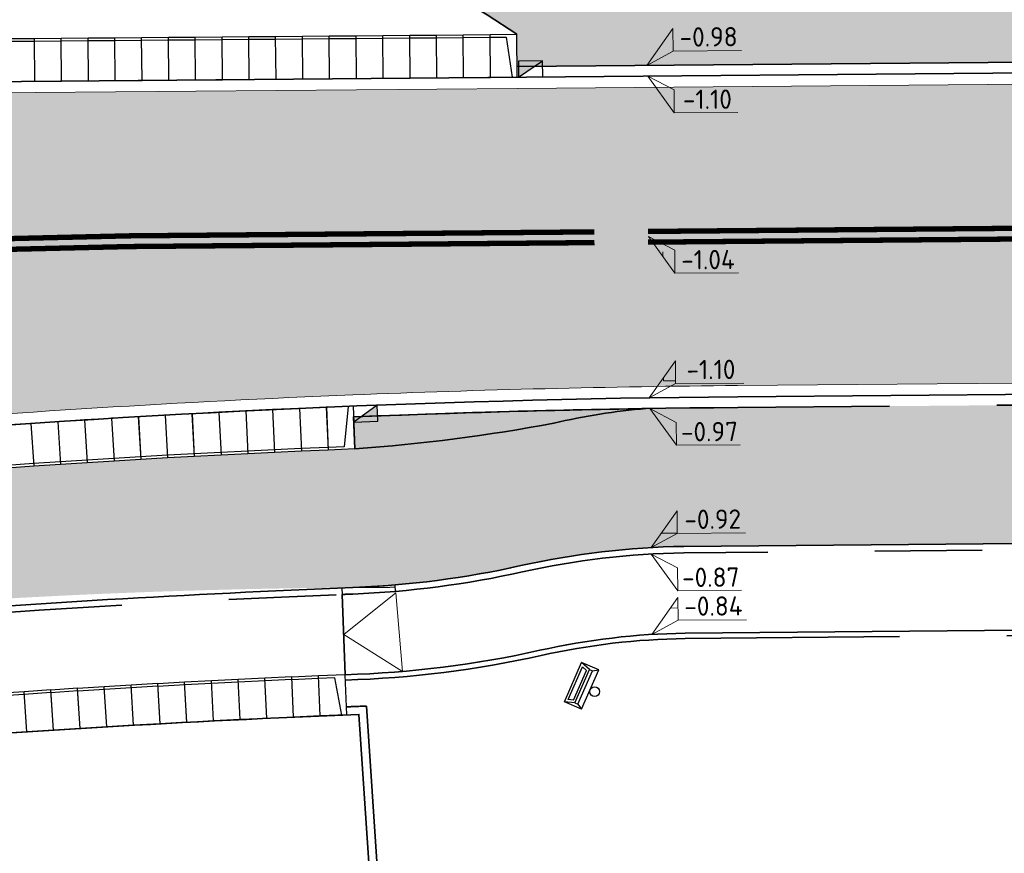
# Model space of a CAD drawing. Header units: metres. Extents: x 126075 to 126745, y 502461 to 502767.
# Tile 41 of 94: x 126675 to 126693, y 502549 to 502565. Entities that reach past the tile are written whole.
import ezdxf
from ezdxf.enums import TextEntityAlignment as Align

# ---------------------------------------------------------------- set-up
doc = ezdxf.new("R2010")
doc.units = ezdxf.units.M
for name, pattern in [('VH-OPSLUITBAND-SO', [10, 4, -2, 2, -2]), ('VH-RIJWIELPADBAND-SO', [20, 8, -2, 2, -2, 0, -2, 2, -2]), ('VH-TROTTOIRBAND-SO', [15, 5, -2, 2, -2, 2, -2]), ('VH-TROTTOIRBAND_VARIANT01-SO', [20, 10, -2, 2, -2, 2, -2]), ('VW-11_STREEP', [2, 1, -1]), ('ZZ-HIDDEN-SO', [4, 2, -2])]:
    doc.linetypes.add(name, pattern=pattern)
doc.layers.get('0').update_dxf_attribs({"linetype": 'CONTINUOUS'})
for name, color, linetype, lineweight in [('N-WE-IE-MEUBILAIR_WEGMEUBILAIR-S-200', 7, 'CONTINUOUS', 25), ('N-WE-RI-HWA_KOLK-S-200', 154, 'CONTINUOUS', 25), ('N-WE-VH-GESLOTENVERHARDING_ASFALT-V', 253, 'CONTINUOUS', 18), ('N-WE-VH-GESLOTENVERHARDING_ASFALT_ROOD-V', 13, 'CONTINUOUS', 18), ('N-WE-VH-KANTOPSLUITING_ELEMENT_INRIT-S', 40, 'CONTINUOUS', 25), ('N-WE-VH-KANTOPSLUITING_ELEMENT_INRIT_180 200-S', 40, 'CONTINUOUS', 25), ('N-WE-VH-KANTOPSLUITING_OPSLUITBAND_100X200-G', 150, 'VH-OPSLUITBAND-SO', 35), ('N-WE-VH-KANTOPSLUITING_OPSLUITBAND_120X250-G', 150, 'VH-OPSLUITBAND-SO', 35), ('N-WE-VH-KANTOPSLUITING_RIJWIELPADBAND_40 120_250-G', 10, 'VH-RIJWIELPADBAND-SO', 35), ('N-WE-VH-KANTOPSLUITING_RIJWIELPADBAND_40 120_250_EINDVERLOOPBAND-S', 10, 'CONTINUOUS', 25), ('N-WE-VH-KANTOPSLUITING_TROTTOIRBAND_130X150_250-G', 210, 'VH-TROTTOIRBAND-SO', 35), ('N-WE-VH-KANTOPSLUITING_TROTTOIRBAND_180X200_250-G', 210, 'VH-TROTTOIRBAND_VARIANT01-SO', 35), ('N-WE-VH-KANTOPSLUITING_VOORKANTBAND-G', 50, 'CONTINUOUS', 35), ('N-WE-VH-KANTVERHARDING_TEGEL-G', 60, 'CONTINUOUS', 18), ('N-WE-VH-MATERIAALGRENS-G', 7, 'ZZ-HIDDEN-SO', 35), ('N-WE-VW-MARKERING_LANGS_STREEP_11_010-G', 7, 'VW-11_STREEP', 13), ('N-WE-VW-MARKERING_LANGS_STREEP_DOORGETROKKEN-G', 7, 'CONTINUOUS', 13), ('N-WE-VW-MARKERING_PUNTSTUK-G', 7, 'CONTINUOUS', 35), ('N-WE-VW-MARKERING_PUNTSTUK-V', 7, 'CONTINUOUS', 18), ('X-XX-AL-AANPIJLING-G', 7, 'CONTINUOUS', 18), ('X-XX-AL-HOOGTELABEL-S-200', 7, 'CONTINUOUS', 18)]:
    doc.layers.add(name, color=color, linetype=linetype, lineweight=lineweight)
doc.styles.add('NLCS-ISO', font='NLCS-ISO.ttf')
pattern_1 = [(0, (0, 0), (0, 6.985), [5.08, -1.905]), (90, (0, 0), (-6.985, 4.277078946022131e-16), [5.08, -1.905])]

# ---------------------------------------------------------------- blocks, each defined once
blk = doc.blocks.new('SVH-INRITELEMENT_130 150_180X750X500_RECHTS')
for p, q in [((0, 0), (0, 0.75)), ((0.5, 0.75), (0, 0.75)), ((0.5, 0), (0.5, 0.75)), ((0.3, 0.7000000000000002), (0, 0.7000000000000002)), ((0.4052631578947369, 0), (0.3, 0.7000000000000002)), ((0.5, 0), (0, 0))]:
    blk.add_line(p, q)
blk = doc.blocks.new('SVH-INRITELEMENT_130 150_180X750X500_MIDDEN')
for p, q in [((0, 0), (0, 0.75)), ((0.5, 0.75), (0, 0.75)), ((0.5, 0), (0.5, 0.75)), ((0.5, 0.7000000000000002), (0, 0.7000000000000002)), ((0.5, 0), (0, 0))]:
    blk.add_line(p, q)
blk = doc.blocks.new('SVH-INRITELEMENT_180 200_180X800X500_LINKS')
for p, q in [((0, 0), (0, 0.7999999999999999)), ((0, 0.7999999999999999), (0.5, 0.7999999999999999)), ((0.09473684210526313, 0), (0.2, 0.75)), ((0.2, 0.75), (0.5, 0.75)), ((0.5, 0), (0.5, 0.7999999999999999)), ((0, 0), (0.5, 0))]:
    blk.add_line(p, q)
blk = doc.blocks.new('SVH-INRITELEMENT_180 200_180X800X500_MIDDEN')
for p, q in [((0, 0), (0, 0.8000000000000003)), ((0, 0.8000000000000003), (0.5, 0.8000000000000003)), ((0, 0.75), (0.5, 0.75)), ((0.5, 0), (0.5, 0.8000000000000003)), ((0, 0), (0.5, 0))]:
    blk.add_line(p, q)
blk = doc.blocks.new('SVH-INRITELEMENT_180 200_180X800X500_RECHTS')
for p, q in [((0, 0), (0, 0.8)), ((0, 0.8), (0.5, 0.8)), ((0, 0.75), (0.3, 0.75)), ((0.3, 0.7500000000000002), (0.405263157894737, 0)), ((0.5, 0), (0.5, 0.8)), ((0, 0), (0.5, 0))]:
    blk.add_line(p, q)
blk = doc.blocks.new('SIE-WEG_AFVALBAK_01-SO')
for p, q in [((2, -0.4537499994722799), (-2, -0.4537500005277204)), ((-1.7, -0.9765520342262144), (-2, -0.4537499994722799)), ((-2, -0.4537500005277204), (-2, -2.20375000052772)), ((1.7, -0.9765520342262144), (2, -0.4537499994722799)), ((2, -0.4537499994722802), (2, -2.20374999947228)), ((-1.7, -1.26203000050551), (-2, -2.20374999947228)), ((1.7, -0.9765520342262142), (-1.7, -0.9765520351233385)), ((-1.7, -1.262030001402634), (-1.7, -0.9765520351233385)), ((1.7, -1.26203000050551), (-1.7, -1.262030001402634)), ((-1.508546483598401, -1.48467000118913), (-1.667362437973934, -1.983203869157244)), ((1.508546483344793, -1.484670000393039), (-1.508546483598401, -1.48467000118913)), ((1.508546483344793, -1.484670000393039), (1.667362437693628, -1.983203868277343)), ((1.7, -1.26203000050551), (1.7, -0.9765520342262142)), ((1.7, -1.26203000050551), (2, -2.20374999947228)), ((2, -2.20374999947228), (-2, -2.20375000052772)), ((1.667362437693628, -1.983203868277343), (-1.667362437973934, -1.983203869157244))]:
    blk.add_line(p, q)
blk.add_circle((0, 0), 0.45375)
blk = doc.blocks.new('SVH-RIJWIELPAD EINDVERLOOPBAND_40 120X250_MAAIVELD_RECHTS_L1000_HD-MM')
blk.add_line((0, 40), (100, 40))
blk.add_lwpolyline([(0, 0), (1000, 0), (1000, 120), (0, 120)], close=True)
at = {"flags": 128}
blk.add_lwpolyline([(100, 40), (900, 0)], dxfattribs=at)
blk = doc.blocks.new('SRI-KOLK_TROTTOIR-SO')
blk.add_hatch(color=256).paths.add_polyline_path([(1.125000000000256, 1.499999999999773), (-1.124999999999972, 1.499999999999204), (-1.124999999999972, 5.684341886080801e-13)])
blk.add_line((-1.124999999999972, 0), (1.124999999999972, 1.499999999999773))
at = {"flags": 128}
blk.add_lwpolyline([(-1.124999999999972, 0), (1.124999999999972, 0), (1.124999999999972, 1.499999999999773), (-1.124999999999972, 1.499999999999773)], close=True, dxfattribs=at)
blk = doc.blocks.new('SZZ-HOOGTELABEL_02-SO')
h = blk.add_hatch()
h.set_pattern_fill('ANGLE', color=256)
h.set_pattern_definition(pattern_1)
h.paths.add_polyline_path([(2.460741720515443, 3.435148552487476), (-6.661338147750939e-16, -4.440892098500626e-16), (2.460741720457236, 1.312415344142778)])
for p, q in [((2.460741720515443, 3.435148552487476), (0, 0)), ((2.460741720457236, 1.312415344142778), (2.460741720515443, 3.435148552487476)), ((0, 0), (2.460741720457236, 1.312415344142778)), ((8.837532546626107, 1.312415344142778), (2.460741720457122, 1.312415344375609))]:
    blk.add_line(p, q)
at = {"style": 'NLCS-ISO'}
blk.add_attdef('...', text='', height=1.8, dxfattribs=at).set_placement((5.772751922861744, 2.615252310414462), align=Align.MIDDLE)
blk = doc.blocks.new('SZZ-HOOGTELABEL_04-SO')
h = blk.add_hatch()
h.set_pattern_fill('ANGLE', color=256)
h.set_pattern_definition(pattern_1)
h.paths.add_polyline_path([(2.460741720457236, -1.312415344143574), (0, -4.547473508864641e-13), (2.460741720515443, -3.435148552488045)])
for p, q in [((0, -4.547473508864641e-13), (2.460741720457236, -1.312415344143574)), ((2.460741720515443, -3.435148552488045), (0, -4.547473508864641e-13)), ((2.460741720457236, -1.312415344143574), (2.460741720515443, -3.435148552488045)), ((8.399460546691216, -3.435325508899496), (2.460741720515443, -3.435148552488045))]:
    blk.add_line(p, q)
at = {"style": 'NLCS-ISO'}
blk.add_attdef('...', text='', height=1.8, dxfattribs=at).set_placement((5.549947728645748, -2.195441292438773), align=Align.MIDDLE)

msp = doc.modelspace()

# ---------------------------------------------------------------- hatches: boundary and pattern name
at = {"layer": 'N-WE-VH-GESLOTENVERHARDING_ASFALT-V'}
h = msp.add_hatch(color=256, dxfattribs=at)
h.dxf.hatch_style = 1
edge = h.paths.add_edge_path(flags=16)
edge.add_arc((126597.5178366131, 502566.9838327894), 24.99999999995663, 282.1651217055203, 288.1810494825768)
edge.add_arc((126597.5178366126, 502566.9838327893), 25.00000000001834, 288.1810494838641, 293.6835586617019)
edge.add_arc((126597.5178366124, 502566.9838327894), 25.00000000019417, 293.6835586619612, 299.6994864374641)
edge.add_arc((126609.4086577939, 502546.1365698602), 1.000000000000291, 299.6994864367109, 462.1651217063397)
edge.add_arc((126614.4661721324, 502522.6755053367), 24.999999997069, 102.1651217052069, 108.1810494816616)
edge.add_arc((126614.466172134, 502522.6755053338), 25.00000000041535, 108.1810494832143, 113.683558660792)
edge.add_arc((126614.466172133, 502522.675505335), 24.99999999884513, 113.683558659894, 119.6994864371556)
edge.add_arc((126602.5753509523, 502543.5227682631), 1.000000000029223, 119.6994864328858, 282.1651217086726)
edge = h.paths.add_edge_path(flags=16)
edge.add_line((126520.5810116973, 502507.4817281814), (126528.4824387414, 502510.6159450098))
edge.add_line((126528.4824387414, 502510.6159450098), (126529.7991632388, 502511.137580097))
edge.add_arc((126529.4308513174, 502512.0672823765), 0.9999999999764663, 291.6115467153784, 382.9269713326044)
edge.add_line((126530.3518534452, 502512.456839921), (126529.9621932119, 502513.3780848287))
edge.add_arc((126529.041191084, 502512.9885272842), 1.00000000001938, 22.92697133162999, 111.6115467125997)
edge.add_line((126528.6728791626, 502513.9182295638), (126527.3775029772, 502513.4050518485))
edge.add_line((126527.3775029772, 502513.4050518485), (126519.4759377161, 502510.2708350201))
edge.add_line((126519.4759377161, 502510.2708350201), (126512.9248190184, 502507.6755363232))
edge.add_arc((126513.2931309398, 502506.7458340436), 1.000000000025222, 111.6115467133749, 201.8333718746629)
edge.add_line((126512.3648615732, 502506.3739254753), (126512.7367729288, 502505.4456491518))
edge.add_arc((126513.6650422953, 502505.81755772), 0.9999999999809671, 201.8333718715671, 291.6115467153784)
edge.add_line((126514.0333542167, 502504.8878554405), (126520.5808734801, 502507.4817281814))
edge.add_line((126520.5808734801, 502507.4817281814), (126520.5810116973, 502507.4817281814))
edge = h.paths.add_edge_path()
edge.add_line((126517.4702753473, 502515.3335787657), (126517.99592961, 502514.0067089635))
edge.add_arc((126515.5597342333, 502521.6267451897), 8.000000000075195, 213.100814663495, 287.7295542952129, ccw=False)
edge.add_line((126508.8580466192, 502517.2578342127), (126510.3449332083, 502517.8928730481))
edge.add_arc((126518.8918056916, 502530.4897623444), 15.22270177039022, 212.7818433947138, 235.84347189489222, ccw=False)
edge.add_line((126506.0934984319, 502522.2475550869), (126516.3901282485, 502491.7833219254))
edge.add_line((126516.3901282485, 502491.7833219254), (126516.7697807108, 502491.9333434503))
edge.add_line((126516.7697807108, 502491.9333434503), (126516.3394223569, 502493.1008467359))
edge.add_arc((126523.8456967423, 502495.8677664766), 8.000000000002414, 111.61154671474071, 200.2346055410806, ccw=False)
edge.add_line((126520.8992013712, 502503.3053847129), (126522.0541211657, 502503.7629190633))
edge.add_line((126522.0541211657, 502503.7629190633), (126522.3690538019, 502502.9679581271))
edge.add_arc((126532.7772465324, 502491.8768074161), 15.21000000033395, 112.48962595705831, 133.180527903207, ccw=False)
edge.add_line((126526.9591759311, 502505.9300687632), (126529.8588672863, 502507.1305451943))
edge.add_line((126529.8588672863, 502507.1305451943), (126546.3453798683, 502516.7143279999))
edge.add_arc((126613.7472824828, 502397.6267446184), 136.8388431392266, 112.92576721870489, 119.50925268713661, ccw=False)
edge.add_line((126560.4433273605, 502523.6567305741), (126595.6157548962, 502537.4335116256))
edge.add_arc((126604.9008984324, 502513.9957171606), 25.20999999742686, 97.93309799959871, 111.61154671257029, ccw=False)
edge.add_arc((126597.0545661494, 502569.4643405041), 30.81092509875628, 278.1481515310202, 287.8648255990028)
edge.add_line((126606.5065065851, 502540.1390284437), (126608.7316956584, 502541.0112806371))
edge.add_arc((126597.5178366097, 502566.9838327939), 28.29000000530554, 293.3526620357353, 303.6663094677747)
edge.add_arc((126627.1758362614, 502522.4568403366), 25.21000000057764, 108.27614285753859, 123.666309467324, ccw=False)
edge.add_line((126619.2700533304, 502546.3951505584), (126628.0383361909, 502549.0948627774))
edge.add_arc((126689.9114105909, 502332.5509485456), 225.2100000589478, 102.11259845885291, 105.9462238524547, ccw=False)
edge.add_arc((126689.9269624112, 502332.4690190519), 225.2933688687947, 97.1708774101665, 102.11209339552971, ccw=False)
edge.add_arc((126689.9112641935, 502332.5527134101), 225.2083696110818, 92.3144128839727, 97.16957279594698, ccw=False)
edge.add_arc((126689.9202429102, 502332.0111495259), 225.7498546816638, 90.48797407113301, 92.31113917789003, ccw=False)
edge.add_line((126687.9976101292, 502557.7528168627), (126705.12544268, 502557.8983715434))
edge.add_line((126705.12544268, 502557.8983715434), (126705.0780247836, 502563.4781700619))
edge.add_line((126705.0780247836, 502563.4781700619), (126671.8879248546, 502563.1961160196))
edge.add_arc((126672.584702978, 502463.3761940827), 99.82235378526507, 90.39993817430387, 97.54443862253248)
edge.add_arc((126689.9114107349, 502332.5509482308), 231.7900004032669, 97.54443863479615, 108.9131759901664)
edge.add_arc((126606.1021073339, 502575.9406617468), 25.62785397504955, 278.9493136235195, 289.7927084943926, ccw=False)
edge.add_arc((126614.462157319, 502522.6955870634), 28.2695389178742, 98.8995344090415, 108.5153692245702)
edge.add_line((126605.4849100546, 502549.5018524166), (126603.2485715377, 502548.6464327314))
edge.add_arc((126614.6902553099, 502522.2917116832), 28.73122776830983, 113.46767581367, 122.9296570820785)
edge.add_arc((126585.2137033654, 502567.8038515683), 25.49258610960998, 290.8007830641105, 302.9296571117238, ccw=False)
edge.add_line((126594.2666238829, 502543.9728512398), (126545.4605844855, 502524.641516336))
edge.add_line((126545.4605844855, 502524.641516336), (126524.5884510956, 502516.3731451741))
edge.add_arc((126518.8918056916, 502530.4897623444), 15.22270177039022, 264.64178361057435, 291.9761364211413, ccw=False)
at = {"layer": 'N-WE-VH-GESLOTENVERHARDING_ASFALT_ROOD-V', "transparency": 33554687}
h = msp.add_hatch(color=256, dxfattribs=at)
h.dxf.hatch_style = 1
edge = h.paths.add_edge_path()
edge.add_line((126705.0526162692, 502566.4680621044), (126686.1013360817, 502566.3070115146))
edge.add_arc((126686.08434042, 502568.3069393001), 1.999999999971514, 237.83776601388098, 270.4868957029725, ccw=False)
edge.add_arc((126671.6691581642, 502545.3825217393), 25.07999999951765, 57.83776602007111, 100.5058062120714)
edge.add_line((126667.0961922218, 502570.0420915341), (126613.82071795, 502560.1624816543))
edge.add_arc((126621.1141245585, 502520.8330242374), 40.00000000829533, 100.5058062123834, 111.6146098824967)
edge.add_line((126606.379659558, 502558.0203277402), (126517.4671982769, 502522.791165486))
edge.add_arc((126515.6253901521, 502527.4395784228), 4.99999999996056, 200.6859554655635, 291.614609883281, ccw=False)
edge.add_line((126510.9477369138, 502525.673350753), (126510.5322704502, 502526.7736664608))
edge.add_line((126510.5322704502, 502526.7736664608), (126508.1934438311, 502525.8905526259))
edge.add_line((126508.1934438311, 502525.8905526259), (126508.6371736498, 502524.7153846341))
edge.add_arc((126515.653653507, 502527.3647261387), 7.499999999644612, 200.6859554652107, 236.4990763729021)
edge.add_line((126511.5140252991, 502521.1106492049), (126508.3837062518, 502519.7737118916))
edge.add_arc((126518.8931373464, 502530.4766020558), 14.99999999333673, 225.5225303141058, 236.3339648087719)
edge.add_line((126510.5778701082, 502517.9923587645), (126512.7391148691, 502518.9154112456))
edge.add_arc((126513.9174258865, 502516.1565014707), 2.999999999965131, 21.61154671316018, 113.12698819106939, ccw=False)
edge.add_line((126516.7065327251, 502517.2614372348), (126517.3834410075, 502515.5527682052))
edge.add_arc((126518.8931373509, 502530.4766020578), 14.99999999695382, 264.223604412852, 280.4104703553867)
edge.add_line((126521.6036205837, 502515.7235250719), (126520.2733670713, 502519.0576898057))
edge.add_arc((126522.1309753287, 502519.7988319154), 2.00000001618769, 111.6035442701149, 201.7508398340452, ccw=False)
edge.add_line((126521.3946111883, 502521.658339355), (126532.9620685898, 502526.2339747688))
edge.add_line((126532.9620685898, 502526.2339747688), (126538.5399093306, 502528.4543480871))
edge.add_line((126538.5399093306, 502528.4543480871), (126607.3005636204, 502555.6961212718))
edge.add_arc((126621.114124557, 502520.8330242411), 37.50000000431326, 100.50580621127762, 111.6146098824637, ccw=False)
edge.add_line((126614.276555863, 502557.7043905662), (126667.5520301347, 502567.5840004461))
edge.add_arc((126671.6691581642, 502545.3825217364), 22.58000000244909, 83.98553518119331, 100.50580621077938, ccw=False)
edge.add_arc((126671.9267641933, 502546.4689322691), 21.47304967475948, 56.17771154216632, 84.36537728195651, ccw=False)
edge.add_line((126683.8790680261, 502564.3080548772), (126683.8841667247, 502563.7080765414))
edge.add_line((126683.8841667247, 502563.7080765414), (126705.0745406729, 502563.8881552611))
edge.add_line((126705.0745406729, 502563.8881552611), (126705.0526162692, 502566.4680621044))
h = msp.add_hatch(color=256, dxfattribs=at)
h.dxf.hatch_style = 1
edge = h.paths.add_edge_path()
edge.add_line((126686.9932172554, 502554.7493315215), (126705.1503951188, 502554.9084755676))
edge.add_line((126705.1503951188, 502554.9084755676), (126705.1289267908, 502557.4883863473))
edge.add_line((126705.1289267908, 502557.4883863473), (126688.0010981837, 502557.3428317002))
edge.add_arc((126690.450111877, 502332.5561647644), 224.8000073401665, 90.6242033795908, 90.88314187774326)
edge.add_arc((126689.2854505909, 502352.9574249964), 204.3849873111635, 90.64483721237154, 92.3698663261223)
edge.add_line((126680.8340950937, 502557.1676050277), (126680.8583171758, 502556.5682336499))
edge.add_line((126680.8583171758, 502556.5682336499), (126680.3587476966, 502556.547486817))
edge.add_line((126680.3587476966, 502556.547486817), (126679.8592256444, 502556.5256259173))
edge.add_line((126679.8592256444, 502556.5256259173), (126679.3597535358, 502556.5026510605))
edge.add_line((126679.3597535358, 502556.5026510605), (126678.8603339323, 502556.4785623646))
edge.add_line((126678.8603339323, 502556.4785623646), (126678.3609692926, 502556.4533599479))
edge.add_line((126678.3609692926, 502556.4533599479), (126677.8616621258, 502556.4270439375))
edge.add_line((126677.8616621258, 502556.4270439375), (126677.3624148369, 502556.3996144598))
edge.add_line((126677.3624148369, 502556.3996144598), (126676.8632299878, 502556.3710716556))
edge.add_line((126676.8632299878, 502556.3710716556), (126676.3641100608, 502556.3414156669))
edge.add_line((126676.3641100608, 502556.3414156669), (126675.8650574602, 502556.3106466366))
edge.add_line((126675.8650574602, 502556.3106466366), (126675.3660747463, 502556.2787647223))
edge.add_line((126675.3660747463, 502556.2787647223), (126674.8671643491, 502556.2457700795))
edge.add_line((126674.8671643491, 502556.2457700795), (126674.3683288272, 502556.2116628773))
edge.add_line((126674.3683288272, 502556.2116628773), (126673.8695705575, 502556.1764432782))
edge.add_line((126673.8695705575, 502556.1764432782), (126673.3708921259, 502556.140111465))
edge.add_line((126673.3708921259, 502556.140111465), (126672.8722959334, 502556.1026676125))
edge.add_line((126672.8722959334, 502556.1026676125), (126672.3737844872, 502556.0641119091))
edge.add_line((126672.3737844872, 502556.0641119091), (126671.8753602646, 502556.0244445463))
edge.add_line((126671.8753602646, 502556.0244445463), (126671.3770257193, 502555.9836657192))
edge.add_line((126671.3770257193, 502555.9836657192), (126670.8787834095, 502555.9417756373))
edge.add_line((126670.8787834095, 502555.9417756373), (126670.380635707, 502555.8987745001))
edge.add_line((126670.380635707, 502555.8987745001), (126669.8825851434, 502555.8546625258))
edge.add_line((126669.8825851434, 502555.8546625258), (126669.3846342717, 502555.8094399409))
edge.add_line((126669.3846342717, 502555.8094399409), (126668.8867854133, 502555.7631069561))
edge.add_line((126668.8867854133, 502555.7631069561), (126668.3890411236, 502555.7156638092))
edge.add_line((126668.3890411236, 502555.7156638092), (126667.8914039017, 502555.6671107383))
edge.add_line((126667.8914039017, 502555.6671107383), (126667.3938762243, 502555.6174479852))
edge.add_line((126667.3938762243, 502555.6174479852), (126666.8964604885, 502555.5666757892))
edge.add_line((126666.8964604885, 502555.5666757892), (126666.3991592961, 502555.5147944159))
edge.add_line((126666.3991592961, 502555.5147944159), (126665.9019749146, 502555.4618041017))
edge.add_line((126665.9019749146, 502555.4618041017), (126665.4049100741, 502555.4077051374))
edge.add_line((126665.4049100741, 502555.4077051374), (126664.9079670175, 502555.3524977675))
edge.add_line((126664.9079670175, 502555.3524977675), (126664.4111483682, 502555.2961822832))
edge.add_line((126664.4111483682, 502555.2961822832), (126663.9144565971, 502555.2387589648))
edge.add_line((126663.9144565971, 502555.2387589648), (126663.4178939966, 502555.1802280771))
edge.add_line((126663.4178939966, 502555.1802280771), (126662.9214632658, 502555.1205899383))
edge.add_line((126662.9214632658, 502555.1205899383), (126662.4251667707, 502555.0598448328))
edge.add_line((126662.4251667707, 502555.0598448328), (126661.9290070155, 502554.9979930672))
edge.add_line((126661.9290070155, 502554.9979930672), (126661.4110348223, 502554.9340574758))
edge.add_arc((126664.1096812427, 502537.4942988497), 17.64731915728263, 98.79624331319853, 104.4663793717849)
edge.add_line((126659.7011716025, 502554.5820990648), (126643.0320242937, 502550.3154710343))
edge.add_line((126643.0320242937, 502550.3154710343), (126628.7427438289, 502546.657992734))
edge.add_line((126628.7427438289, 502546.657992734), (126625.1004993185, 502545.72572534))
edge.add_arc((126629.8663994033, 502527.1059886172), 19.21999998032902, 104.3571633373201, 111.6936099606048)
edge.add_line((126622.7618584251, 502544.9647090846), (126617.2882697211, 502542.7872106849))
edge.add_arc((126210.895717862, 503581.4162511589), 1115.30497619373, 290.4018241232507, 291.36930631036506, ccw=False)
edge.add_line((126599.6931375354, 502536.0733617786), (126571.5444910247, 502524.8752911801))
edge.add_arc((126609.4033405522, 502429.709310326), 102.4199999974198, 111.6936099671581, 116.0361342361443)
edge.add_arc((126609.4033405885, 502429.7093102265), 102.4200001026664, 116.0361342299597, 120.1698863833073)
edge.add_line((126557.9305687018, 502518.25540091), (126553.0946039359, 502515.4442038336))
edge.add_line((126553.0946039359, 502515.4442038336), (126531.4575352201, 502502.8663486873))
edge.add_line((126531.4575352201, 502502.8663486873), (126529.6368008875, 502501.8079367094))
edge.add_arc((126528.6214710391, 502503.5311040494), 2.000050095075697, 201.7514972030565, 300.5075707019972, ccw=False)
edge.add_line((126526.7638247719, 502502.7899220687), (126525.8166204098, 502505.1640074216))
edge.add_arc((126532.7772465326, 502491.876807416), 15.00000000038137, 117.6482228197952, 133.4979649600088)
edge.add_line((126522.4523143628, 502502.7577897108), (126523.3795696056, 502500.4171885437))
edge.add_arc((126520.5904627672, 502499.3122527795), 2.999999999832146, -38.92423144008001, 21.611546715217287, ccw=False)
edge.add_arc((126528.7592265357, 502492.7151853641), 7.499999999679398, 141.075768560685, 162.0602522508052)
edge.add_arc((126518.7697265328, 502495.9493606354), 3.000000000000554, 291.5616960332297, 342.0602522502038, ccw=False)
edge.add_line((126519.8722351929, 502493.1592934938), (126517.7842219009, 502492.3342048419))
edge.add_arc((126532.7772465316, 502491.8768074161), 14.99999999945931, 178.2525996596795, 188.3220407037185)
edge.add_line((126517.9351937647, 502489.7057547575), (126521.4369095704, 502491.0894748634))
edge.add_arc((126627.1512272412, 502513.1911271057), 107.9999999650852, 191.8087142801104, 194.0628541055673)
edge.add_arc((126627.151227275, 502513.1911271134), 107.9999999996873, 194.0628541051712, 201.0451295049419)
edge.add_line((126526.3550578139, 502474.4079835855), (126529.4166157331, 502475.5880898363))
edge.add_arc((126637.5669915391, 502516.5198728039), 115.6369951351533, 194.4038615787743, 200.7302018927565, ccw=False)
edge.add_line((126525.5648836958, 502487.7545728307), (126524.6489251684, 502492.100619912))
edge.add_arc((126529.6882223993, 502493.1626855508), 5.150000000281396, 120.16988638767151, 191.901297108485, ccw=False)
edge.add_line((126527.1000094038, 502497.6150617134), (126527.1753942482, 502497.4853808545))
edge.add_line((126527.1753942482, 502497.4853808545), (126559.1869827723, 502516.0940532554))
edge.add_arc((126609.4033404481, 502429.7093104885), 99.91999980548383, 116.5752063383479, 120.1698863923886, ccw=False)
edge.add_arc((126610.5218977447, 502427.2127677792), 102.6532550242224, 111.7586366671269, 116.5101796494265, ccw=False)
edge.add_line((126572.4685988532, 502522.5523566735), (126600.6361754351, 502533.757958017))
edge.add_arc((126732.2782878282, 502215.1048941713), 344.7744492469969, 109.3218369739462, 112.4465230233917, ccw=False)
edge.add_line((126618.2013602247, 502540.4598932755), (126623.6859662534, 502542.6417745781))
edge.add_arc((126629.8663994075, 502527.1059886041), 16.71999999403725, 104.3571633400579, 111.69360995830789, ccw=False)
edge.add_line((126625.7204134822, 502543.3038032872), (126660.3210857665, 502552.1601770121))
edge.add_arc((126664.4422751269, 502536.0592392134), 16.61999999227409, 96.54066146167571, 104.3571633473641, ccw=False)
edge.add_arc((126681.7503842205, 502422.7882086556), 131.1955721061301, 90.4080947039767, 98.41581263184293, ccw=False)
edge.add_arc((126680.1155586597, 502571.5464959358), 17.58000000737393, 272.2832458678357, 282.614133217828)
edge.add_arc((126687.2130375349, 502539.8309509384), 14.92000000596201, 90.84418431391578, 102.61413321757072, ccw=False)
at = {"layer": 'N-WE-VW-MARKERING_PUNTSTUK-V', "transparency": 33554687}
h = msp.add_hatch(color=256, dxfattribs=at)
h.dxf.hatch_style = 1
edge = h.paths.add_edge_path()
edge.add_arc((126687.1905290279, 502546.06391954), 11.29358065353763, 94.55454475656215, 103.4162288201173)
edge.add_arc((126678.3686592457, 502590.3385456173), 33.86196047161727, 274.2164045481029, 280.5527354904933, ccw=False)
edge.add_line((126680.8583171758, 502556.5682336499), (126680.8340950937, 502557.1676050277))
edge.add_arc((126689.911410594, 502332.5509481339), 224.800000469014, 90.92209493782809, 92.31420509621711, ccw=False)

# ---------------------------------------------------------------- linework, layer by layer
at = {"layer": 'N-WE-VH-KANTOPSLUITING_OPSLUITBAND_100X200-G', "flags": 128}
msp.add_lwpolyline([(126687.018239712, 502553.0295135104), (126705.1654674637, 502553.1885416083)], dxfattribs=at)
at = {"layer": 'N-WE-VH-KANTOPSLUITING_OPSLUITBAND_100X200-G'}
for centre, radius, start, end in [((126687.2130375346, 502539.8309509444), 13.2, 90.84556804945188, 102.6141332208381), ((126680.1155586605, 502571.5464959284), 19.3, 271.6833017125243, 282.6141332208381)]:
    msp.add_arc(centre, radius, start, end, dxfattribs=at)
at = {"layer": 'N-WE-VH-KANTOPSLUITING_OPSLUITBAND_120X250-G', "flags": 128}
msp.add_lwpolyline([(126662.5631612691, 502552.4518879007, -0.01837203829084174), (126680.6176428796, 502553.852367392, -0.01837203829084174)], format="xyb", dxfattribs=at)
at = {"layer": 'N-WE-VH-KANTOPSLUITING_RIJWIELPADBAND_40 120_250-G', "flags": 128}
msp.add_lwpolyline([(126680.6176428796, 502553.852367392, -0.0002061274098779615), (126680.8207197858, 502553.8605481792, 0.04510755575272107), (126683.9809548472, 502554.2737221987, -0.05139523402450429), (126686.9946278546, 502554.6293392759), (126705.1514468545, 502554.7884801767)], format="xyb", dxfattribs=at)
at = {"layer": 'N-WE-VH-KANTOPSLUITING_TROTTOIRBAND_130X150_250-G'}
msp.add_lwpolyline([(126680.7033852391, 502551.75411851, -0.0003762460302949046), (126681.0709102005, 502551.7687981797), (126681.7856583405, 502541.1971183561)], format="xyb", dxfattribs=at)
at = {"layer": 'N-WE-VH-KANTOPSLUITING_TROTTOIRBAND_180X200_250-G', "flags": 128}
msp.add_lwpolyline([(126683.8841667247, 502563.7080765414), (126705.0745406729, 502563.8881552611)], dxfattribs=at)
msp.add_lwpolyline([(126680.8334267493, 502557.1675780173, -0.007974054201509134), (126688.0010981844, 502557.3428317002), (126705.1289267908, 502557.4883863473)], format="xyb", dxfattribs=at)
at = {"layer": 'N-WE-VH-KANTOPSLUITING_VOORKANTBAND-G', "flags": 128}
for points in [[(126603.6712669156, 502554.2556677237), (126605.4139628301, 502549.6997075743, -0.04199054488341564), (126610.0563054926, 502550.8322643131, 0.04414660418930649), (126614.3323019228, 502551.8949668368, -0.0004310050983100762), (126614.7105675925, 502552.0249407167), (126616.1837405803, 502554.9591471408, -0.04714231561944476), (126659.1495161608, 502564.8328505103, -0.0105295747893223), (126663.4318318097, 502565.30845386), (126665.9688137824, 502563.1895288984, -0.01442031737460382), (126671.7317223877, 502563.404796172), (126705.0762402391, 502563.6881624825)], [(126609.24336068, 502539.6884463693), (126608.8116535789, 502540.8170657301, 0.04506361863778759), (126613.3169579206, 502543.2638461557, -0.06723203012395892), (126619.3338894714, 502546.1950768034, -0.07779788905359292), (126687.9993986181, 502557.5428244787), (126705.1272272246, 502557.6883791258)], [(126529.5560753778, 502475.6433754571, -0.02759871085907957), (126525.7109834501, 502487.7887137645), (126524.7957008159, 502492.1315538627, -0.323624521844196), (126527.1753942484, 502497.4853808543), (126559.1869827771, 502516.0940532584, -0.01568603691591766), (126564.7019185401, 502519.0725537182, -0.02130320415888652), (126572.4685988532, 502522.5523566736), (126600.6361754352, 502533.757958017, 0.002322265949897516), (126618.2013602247, 502540.4598932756), (126623.6859662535, 502542.6417745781, -0.03202222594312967), (126625.7204134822, 502543.3038032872), (126660.3210857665, 502552.1601770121, -0.03411915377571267), (126662.549119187, 502552.5710640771, -0.01857861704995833), (126680.8159390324, 502553.9804529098, 0.04510755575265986), (126683.9547487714, 502554.3908257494, -0.0514012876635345), (126686.9932172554, 502554.7493315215), (126705.1503951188, 502554.9084755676)], [(126535.768468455, 502502.4806250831), (126559.1869827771, 502516.0940532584, -0.01568603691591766), (126564.7019185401, 502519.0725537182, -0.02130320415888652), (126572.4685988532, 502522.5523566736), (126600.6361754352, 502533.757958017, 0.002322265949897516), (126618.2013602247, 502540.4598932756), (126623.6859662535, 502542.6417745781, -0.03202222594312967), (126625.7204134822, 502543.3038032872), (126660.3210857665, 502552.1601770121, -0.03411915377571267), (126662.549119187, 502552.5710640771, -0.01857861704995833), (126680.8159390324, 502553.9804529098, 0.04510755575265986), (126683.9547487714, 502554.3908257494, -0.0514012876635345), (126686.9932172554, 502554.7493315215), (126705.1503951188, 502554.9084755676)], [(126681.636, 502541.187), (126680.9310903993, 502551.613160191, 0.01961568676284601), (126661.8336716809, 502550.1014799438, 0.06296875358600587), (126660.616423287, 502549.7984470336), (126636.1097111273, 502540.2999393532)]]:
    msp.add_lwpolyline(points, format="xyb", dxfattribs=at)
msp.add_lwpolyline([(126687.0173634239, 502553.1295096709), (126705.1645911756, 502553.2885377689)], dxfattribs=at)
at = {"layer": 'N-WE-VH-KANTOPSLUITING_VOORKANTBAND-G'}
msp.add_lwpolyline([(126680.678325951, 502552.3547452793, 0.0477470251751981), (126684.3085307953, 502552.8099278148, -0.0513952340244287), (126687.0167639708, 502553.1295026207)], format="xyb", dxfattribs=at)
at = {"layer": 'N-WE-VH-KANTVERHARDING_TEGEL-G', "flags": 128}
for points in [[(126521.6827869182, 502515.52510154, 0.04983357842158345), (126524.5884510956, 502516.3731451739), (126545.4605844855, 502524.6415163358), (126594.266623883, 502543.9728512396, 0.05296891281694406), (126599.0714675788, 502546.4067882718, -0.04131158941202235), (126603.2485715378, 502548.6464327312), (126605.4849100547, 502549.5018524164, -0.04198163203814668), (126610.0887929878, 502550.6247924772, 0.04734857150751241), (126614.7801646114, 502551.8268022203, -0.04964821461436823), (126659.4803598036, 502562.3346626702, -0.03117920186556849), (126671.8879248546, 502563.1961160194), (126683.8876508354, 502563.2980913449), (126705.0780247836, 502563.4781700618)], [(126525.7383921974, 502505.3600796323, -0.02215573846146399), (126526.9591759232, 502505.9300687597), (126529.8588672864, 502507.1305451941), (126546.3453798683, 502516.7143279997, -0.03582941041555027), (126559.7983677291, 502523.244054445), (126595.6157548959, 502537.4335116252, -0.05975445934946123), (126601.42149718, 502538.9644549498, 0.04242240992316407), (126606.5065065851, 502540.1390284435), (126608.7316956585, 502541.0112806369, 0.04503217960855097), (126613.2005433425, 502543.4386250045, -0.06725339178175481), (126619.2700533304, 502546.3951505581), (126628.0383361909, 502549.0948627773, -0.01672890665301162), (126642.6547951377, 502552.747125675, -0.02156346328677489), (126661.8038299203, 502556.0002058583, -0.02118780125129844), (126680.816642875, 502557.5773734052, -0.007955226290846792), (126687.997610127, 502557.7528168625), (126705.1254426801, 502557.8983715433)]]:
    msp.add_lwpolyline(points, format="xyb", dxfattribs=at)
at = {"layer": 'N-WE-VH-MATERIAALGRENS-G', "flags": 128}
msp.add_lwpolyline([(126680.678325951, 502552.3547452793), (126680.6173758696, 502553.8523565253)], dxfattribs=at)
at = {"layer": 'N-WE-VH-MATERIAALGRENS-G'}
msp.add_arc((126672.0016442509, 502546.6773245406), 21.25831243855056, 56.03274342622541, 84.49091043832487, dxfattribs=at)
at = {"layer": 'N-WE-VW-MARKERING_LANGS_STREEP_11_010-G', "ltscale": 5, "const_width": 0.1, "flags": 128}
for points in [[(126685.3254589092, 502560.6202129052), (126676.6487124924, 502560.5464767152, 0.02206479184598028), (126667.830491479, 502560.0820300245, 0.008191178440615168), (126660.3888517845, 502559.2365867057, -0.007097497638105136)], [(126685.3271584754, 502560.4202201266), (126676.6504120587, 502560.3464839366, 0.02206479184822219), (126667.8498098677, 502559.8829652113, 0.008191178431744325), (126660.4146807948, 502559.0382615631, -0.007097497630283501)]]:
    msp.add_lwpolyline(points, format="xyb", dxfattribs=at)
at = {"layer": 'N-WE-VW-MARKERING_LANGS_STREEP_DOORGETROKKEN-G', "const_width": 0.1, "flags": 128}
for points in [[(126705.1008839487, 502560.7882671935), (126686.325422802, 502560.6287107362)], [(126705.1025835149, 502560.5882744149), (126686.3271223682, 502560.4287179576)]]:
    msp.add_lwpolyline(points, dxfattribs=at)
at = {"layer": 'N-WE-VW-MARKERING_PUNTSTUK-G', "flags": 128}
msp.add_lwpolyline([(126686.2937271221, 502557.3218372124, 0.0386856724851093), (126684.5701537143, 502557.0493006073, -0.02765450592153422), (126680.8583171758, 502556.5682336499), (126680.8340950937, 502557.1676050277, -0.006074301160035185)], format="xyb", close=True, dxfattribs=at)
at = {"layer": 'X-XX-AL-AANPIJLING-G', "flags": 128}
for points in [[(126681.6225282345, 502553.8806669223), (126680.6478509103, 502553.1035509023), (126681.747472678, 502552.4159743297)], [(126681.6225282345, 502553.8806669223), (126681.747472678, 502552.4159743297)]]:
    msp.add_lwpolyline(points, dxfattribs=at)

# ---------------------------------------------------------------- block references
at = {"layer": 'N-WE-IE-MEUBILAIR_WEGMEUBILAIR-S-200', "xscale": 0.2, "yscale": 0.2, "zscale": 0.2, "rotation": 246.3984449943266}
msp.add_blockref('SIE-WEG_AFVALBAK_01-SO', (126685.3308554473, 502552.0395745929), dxfattribs=at)
at = {"layer": 'N-WE-RI-HWA_KOLK-S-200', "xscale": 0.2, "yscale": 0.2, "zscale": 0.2}
for p, rotation in [((126684.1358572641, 502563.5102082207), 0.4868957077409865), ((126681.049968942, 502557.3758909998), 182.242201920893)]:
    msp.add_blockref('SRI-KOLK_TROTTOIR-SO', p, dxfattribs=dict(at, rotation=rotation))
at = {"layer": 'N-WE-VH-KANTOPSLUITING_ELEMENT_INRIT-S'}
for name, p, rotation in [('SVH-INRITELEMENT_130 150_180X750X500_MIDDEN', (126679.2137308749, 502551.5392917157), 2.681607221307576), ('SVH-INRITELEMENT_130 150_180X750X500_MIDDEN', (126679.7116789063, 502551.5621049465), 2.564677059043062), ('SVH-INRITELEMENT_130 150_180X750X500_RECHTS', (126680.210030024, 502551.5844288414), 2.389102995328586), ('SVH-INRITELEMENT_130 150_180X750X500_MIDDEN', (126675.7295434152, 502551.3511521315), 3.500118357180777), ('SVH-INRITELEMENT_130 150_180X750X500_MIDDEN', (126676.2271147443, 502551.3810763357), 3.383188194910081), ('SVH-INRITELEMENT_130 150_180X750X500_MIDDEN', (126676.724746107, 502551.4099850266), 3.266258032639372), ('SVH-INRITELEMENT_130 150_180X750X500_MIDDEN', (126677.2224354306, 502551.4378780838), 3.149327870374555), ('SVH-INRITELEMENT_130 150_180X750X500_MIDDEN', (126677.7201806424, 502551.4647553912), 3.032397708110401), ('SVH-INRITELEMENT_130 150_180X750X500_MIDDEN', (126678.2179796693, 502551.4906168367), 2.915467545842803), ('SVH-INRITELEMENT_130 150_180X750X500_MIDDEN', (126678.715830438, 502551.5154623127), 2.79853738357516), ('SVH-INRITELEMENT_130 150_180X750X500_MIDDEN', (126674.2372103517, 502551.2552877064), 3.850908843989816), ('SVH-INRITELEMENT_130 150_180X750X500_MIDDEN', (126674.734589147, 502551.2882576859), 3.733978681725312), ('SVH-INRITELEMENT_130 150_180X750X500_MIDDEN', (126675.2320341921, 502551.3202125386), 3.617048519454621)]:
    msp.add_blockref(name, p, dxfattribs=dict(at, rotation=rotation))
at = {"layer": 'N-WE-VH-KANTOPSLUITING_ELEMENT_INRIT_180 200-S'}
for name, p, rotation in [('SVH-INRITELEMENT_180 200_180X800X500_MIDDEN', (126674.8861912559, 502563.4316032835), 0.4868957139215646), ('SVH-INRITELEMENT_180 200_180X800X500_MIDDEN', (126675.3861732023, 502563.435852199), 0.4868957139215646), ('SVH-INRITELEMENT_180 200_180X800X500_MIDDEN', (126675.8861551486, 502563.4401011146), 0.4868957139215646), ('SVH-INRITELEMENT_180 200_180X800X500_MIDDEN', (126676.386137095, 502563.4443500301), 0.4868957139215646), ('SVH-INRITELEMENT_180 200_180X800X500_MIDDEN', (126676.8861190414, 502563.4485989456), 0.4868957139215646), ('SVH-INRITELEMENT_180 200_180X800X500_MIDDEN', (126677.3861009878, 502563.4528478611), 0.4868957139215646), ('SVH-INRITELEMENT_180 200_180X800X500_MIDDEN', (126677.8860829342, 502563.4570967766), 0.4868957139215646), ('SVH-INRITELEMENT_180 200_180X800X500_MIDDEN', (126678.3860648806, 502563.4613456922), 0.4868957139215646), ('SVH-INRITELEMENT_180 200_180X800X500_MIDDEN', (126678.886046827, 502563.4655946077), 0.4868957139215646), ('SVH-INRITELEMENT_180 200_180X800X500_MIDDEN', (126679.3860287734, 502563.4698435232), 0.4868957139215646), ('SVH-INRITELEMENT_180 200_180X800X500_MIDDEN', (126679.8860107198, 502563.4740924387), 0.4868957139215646), ('SVH-INRITELEMENT_180 200_180X800X500_MIDDEN', (126680.3859926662, 502563.4783413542), 0.4868957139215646), ('SVH-INRITELEMENT_180 200_180X800X500_MIDDEN', (126680.8859746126, 502563.4825902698), 0.4868957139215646), ('SVH-INRITELEMENT_180 200_180X800X500_MIDDEN', (126681.385956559, 502563.4868391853), 0.4868957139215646), ('SVH-INRITELEMENT_180 200_180X800X500_MIDDEN', (126681.8859385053, 502563.4910881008), 0.4868957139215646), ('SVH-INRITELEMENT_180 200_180X800X500_MIDDEN', (126682.3859204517, 502563.4953370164), 0.4868957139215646), ('SVH-INRITELEMENT_180 200_180X800X500_MIDDEN', (126682.8859023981, 502563.4995859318), 0.4868957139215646), ('SVH-INRITELEMENT_180 200_180X800X500_RECHTS', (126683.3858843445, 502563.5038348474), 0.4868957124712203), ('SVH-INRITELEMENT_180 200_180X800X500_MIDDEN', (126674.3862093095, 502563.427354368), 0.4868957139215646), ('SVH-INRITELEMENT_180 200_180X800X500_MIDDEN', (126678.3188635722, 502557.2522511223), 183.016985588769), ('SVH-INRITELEMENT_180 200_180X800X500_MIDDEN', (126678.8200099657, 502557.2775454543), 182.8892073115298), ('SVH-INRITELEMENT_180 200_180X800X500_MIDDEN', (126679.321211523, 502557.301722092), 182.7614290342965), ('SVH-INRITELEMENT_180 200_180X800X500_MIDDEN', (126679.8224657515, 502557.3247809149), 182.633650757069), ('SVH-INRITELEMENT_180 200_180X800X500_MIDDEN', (126680.3237701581, 502557.3467218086), 182.5058724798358), ('SVH-INRITELEMENT_180 200_180X800X500_LINKS', (126680.8251222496, 502557.3675446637), 182.378094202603), ('SVH-INRITELEMENT_180 200_180X800X500_MIDDEN', (126675.3132832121, 502557.0770209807), 183.7836552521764), ('SVH-INRITELEMENT_180 200_180X800X500_MIDDEN', (126675.8140462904, 502557.1090186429), 183.6558769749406), ('SVH-INRITELEMENT_180 200_180X800X500_MIDDEN', (126676.3148794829, 502557.139899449), 183.5280986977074), ('SVH-INRITELEMENT_180 200_180X800X500_MIDDEN', (126676.8157802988, 502557.1696632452), 183.4003204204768), ('SVH-INRITELEMENT_180 200_180X800X500_MIDDEN', (126677.3167462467, 502557.1983098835), 183.2725421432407), ('SVH-INRITELEMENT_180 200_180X800X500_MIDDEN', (126677.8177748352, 502557.2258392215), 183.144763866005), ('SVH-INRITELEMENT_180 200_180X800X500_MIDDEN', (126674.8125927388, 502557.0439066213), 183.9114335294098)]:
    msp.add_blockref(name, p, dxfattribs=dict(at, rotation=rotation))
at = {"layer": 'N-WE-VH-KANTOPSLUITING_RIJWIELPADBAND_40 120_250_EINDVERLOOPBAND-S', "xscale": 0.000999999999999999, "yscale": 0.000999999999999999, "zscale": 0.000999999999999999, "rotation": 183.0737154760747}
msp.add_blockref('SVH-RIJWIELPAD EINDVERLOOPBAND_40 120X250_MAAIVELD_RECHTS_L1000_HD-MM', (126681.6095027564, 502554.0258046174), dxfattribs=at)
at = {"layer": 'X-XX-AL-HOOGTELABEL-S-200'}
for name, p, xscale, yscale, zscale, rotation, values in [('SZZ-HOOGTELABEL_02-SO', (126686.3050350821, 502563.7286494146), 0.2000000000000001, 0.2000000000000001, 0.2000000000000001, 0.4781484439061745, {'...': '-0.98'}), ('SZZ-HOOGTELABEL_04-SO', (126686.3206644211, 502563.5287750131), 0.2, 0.2, 0.2, 0.2900949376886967, {'...': '-1.10'}), ('SZZ-HOOGTELABEL_04-SO', (126686.332165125, 502560.5361802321), 0.2, 0.2, 0.2, 0.2900949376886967, {'...': '-1.04'}), ('SZZ-HOOGTELABEL_02-SO', (126686.3476600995, 502557.5227239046), 0.2, 0.2, 0.2, 0.2900949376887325, {'...': '-1.10'}), ('SZZ-HOOGTELABEL_04-SO', (126686.3587617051, 502557.3228745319), 0.1999999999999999, 0.1999999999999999, 0.1999999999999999, 0.4048324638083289, {'...': '-0.97'}), ('SZZ-HOOGTELABEL_02-SO', (126686.3815431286, 502554.7257303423), 0.1999999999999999, 0.1999999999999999, 0.1999999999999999, 0.4048324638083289, {'...': '-0.92'}), ('SZZ-HOOGTELABEL_04-SO', (126686.3825628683, 502554.6057346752), 0.1999999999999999, 0.1999999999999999, 0.1999999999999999, 0.4048324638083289, {'...': '-0.87'}), ('SZZ-HOOGTELABEL_02-SO', (126686.3953096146, 502553.105788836), 0.1999999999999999, 0.1999999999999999, 0.1999999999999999, 0.4048324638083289, {'...': '-0.84'})]:
    msp.add_blockref(name, p, dxfattribs=dict(at, xscale=xscale, yscale=yscale, zscale=zscale, rotation=rotation)).add_auto_attribs(values)

doc.saveas('drawing.dxf')
